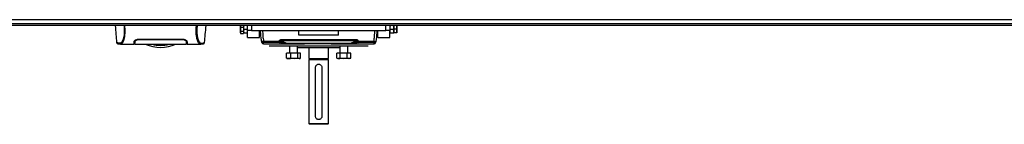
# Model space of a CAD drawing. Header units: millimetres. Extents: x 0 to 420, y 0 to 297.
# Tile 6 of 70: x 130.43 to 197.44, y 77.56 to 84.68. Entities that reach past the tile are written whole.
import ezdxf

# ---------------------------------------------------------------- set-up
doc = ezdxf.new("R2010")
doc.units = ezdxf.units.MM

msp = doc.modelspace()

# ---------------------------------------------------------------- linework, layer by layer
at = {"color": 7, "linetype": 'Continuous', "lineweight": 25}
for p, q in [((220.72025, 84.67969), (59.31867, 84.67969)), ((216.95421, 84.39724), (63.08471, 84.39724)), ((207.00112, 84.27619), (73.0378, 84.27619)), ((145.45865, 84.27619), (145.45331, 84.24863)), ((145.45331, 84.24863), (145.45331, 84.27619)), ((145.45331, 84.24863), (145.46729, 84.17646)), ((145.45331, 84.0331), (145.45331, 84.24863)), ((145.45331, 83.81855), (145.45331, 84.0331)), ((145.46729, 83.88973), (145.45331, 83.81855)), ((145.45331, 83.81855), (145.46729, 83.74736)), ((145.45331, 83.78578), (145.45331, 83.81855)), ((145.45331, 83.78578), (145.4673, 83.74736)), ((145.46729, 84.17646), (145.66852, 84.17646)), ((145.46729, 83.88973), (145.66852, 83.88973)), ((145.68207, 84.27619), (145.66852, 84.15106)), ((145.66852, 84.27619), (145.66852, 84.19549)), ((145.66852, 84.17646), (145.66852, 84.19654)), ((145.66852, 84.13656), (145.66852, 84.17646)), ((145.66852, 84.15106), (145.68366, 84.0112)), ((145.66852, 84.13656), (145.66852, 83.92963)), ((145.66852, 83.88973), (145.66852, 83.92963)), ((145.66852, 83.86992), (145.66852, 83.88973)), ((145.66852, 83.87268), (145.66852, 83.76718)), ((145.66852, 83.74736), (145.66852, 83.76718)), ((145.68366, 83.75437), (145.66852, 83.76581)), ((145.92237, 84.0112), (145.68366, 84.0112)), ((145.92237, 84.0112), (145.93752, 84.15106)), ((145.93752, 83.76581), (145.92237, 83.75437)), ((145.93752, 84.15106), (145.92397, 84.27619)), ((145.93752, 83.95339), (145.93752, 84.27619)), ((146.20652, 83.95339), (145.93752, 83.95339)), ((145.93752, 83.46918), (145.93752, 83.95339)), ((146.20652, 84.27619), (146.20652, 83.95339)), ((146.20652, 83.95339), (155.35261, 83.95339)), ((146.74453, 83.46918), (146.74453, 83.95339)), ((146.74453, 83.87268), (146.82938, 83.87268)), ((146.74453, 83.8673), (146.82658, 83.8673)), ((149.43455, 83.63058), (149.43455, 83.95339)), ((152.12458, 83.63058), (152.12458, 83.95339)), ((154.72975, 83.87268), (154.8146, 83.87268)), ((154.73255, 83.8673), (154.8146, 83.8673)), ((154.8146, 83.46918), (154.8146, 83.95339)), ((155.35261, 83.95339), (155.35261, 84.27619)), ((155.62161, 83.95339), (155.35261, 83.95339)), ((155.63516, 84.27619), (155.62161, 84.15106)), ((155.62161, 84.27619), (155.62161, 83.95339)), ((155.62161, 84.15106), (155.63676, 84.0112)), ((155.62161, 83.46918), (155.62161, 83.95339)), ((155.63676, 83.75437), (155.62161, 83.76581)), ((155.87547, 84.0112), (155.63676, 84.0112)), ((155.87547, 84.0112), (155.89062, 84.15106)), ((155.89062, 83.76581), (155.87547, 83.75437)), ((155.89062, 84.15106), (155.87706, 84.27619)), ((155.89062, 84.27619), (155.89062, 84.24393)), ((155.89062, 84.24393), (155.89062, 84.15106)), ((155.89062, 84.15106), (155.89062, 84.06233)), ((155.89062, 84.06233), (155.89062, 84.02731)), ((156.09184, 84.02731), (155.89062, 84.02731)), ((155.89062, 84.02731), (155.89062, 83.99324)), ((155.89062, 83.99324), (155.89062, 83.88279)), ((155.89062, 83.88279), (155.89062, 83.81653)), ((155.89062, 83.81653), (155.89062, 83.78246)), ((155.89062, 83.78246), (155.89062, 83.76552)), ((156.09184, 83.78246), (155.89062, 83.78246)), ((156.10582, 84.15313), (156.09184, 84.27894)), ((156.09184, 84.02731), (156.10582, 84.15313)), ((156.10582, 83.78585), (156.09184, 83.78246)), ((156.10582, 84.27619), (156.10582, 84.15313)), ((156.10582, 84.15313), (156.10582, 83.90489)), ((156.10582, 83.90489), (156.10582, 83.78585)), ((137.03348, 83.11961), (137.03329, 83.11985)), ((138.26044, 83.09806), (138.26048, 83.20001)), ((138.26212, 83.20277), (138.26141, 83.13833)), ((138.26276, 83.18357), (138.26322, 83.21754)), ((138.26322, 83.21754), (138.26374, 83.25661)), ((138.53995, 83.36283), (141.49897, 83.36283)), ((138.53995, 83.33478), (138.53995, 83.36257)), ((141.49897, 83.33476), (141.49897, 83.36261)), ((141.77616, 83.18355), (141.77505, 83.24844)), ((141.77607, 83.18898), (141.77601, 83.19277)), ((141.77616, 83.18355), (141.77635, 83.17268)), ((141.77645, 83.16698), (141.77635, 83.17268)), ((141.77732, 83.13935), (141.77651, 83.20158)), ((141.77849, 83.10105), (141.77845, 83.20001)), ((141.78415, 83.1883), (141.78372, 83.21297)), ((143.00544, 83.11961), (143.00563, 83.11985)), ((145.46729, 83.74736), (145.66852, 83.74736)), ((145.92237, 83.75437), (145.68366, 83.75437)), ((145.93752, 83.46918), (146.74453, 83.46918)), ((146.74453, 83.66286), (146.85411, 83.6521)), ((146.85411, 83.6521), (146.74453, 83.6521)), ((147.02403, 83.22445), (148.09098, 83.22445)), ((147.02403, 83.13603), (147.02403, 83.22445)), ((148.09098, 83.13603), (147.02403, 83.13603)), ((148.09098, 83.13603), (148.09098, 83.22445)), ((148.13933, 83.1236), (148.09098, 83.13603)), ((148.16844, 83.2048), (148.21678, 83.19275)), ((148.21678, 83.19275), (148.17163, 83.21418)), ((148.25751, 83.338), (153.30162, 83.338)), ((148.25751, 83.25014), (148.25751, 83.338)), ((153.30162, 83.25014), (148.25751, 83.25014)), ((148.25751, 83.25014), (148.64038, 83.06846)), ((152.12458, 83.63058), (149.43455, 83.63058)), ((152.91875, 83.06846), (153.30162, 83.25014)), ((153.30162, 83.25014), (153.30162, 83.338)), ((153.3875, 83.21418), (153.34235, 83.19275)), ((153.34235, 83.19275), (153.39069, 83.2048)), ((153.46815, 83.13603), (153.4198, 83.1236)), ((153.46815, 83.22445), (154.5351, 83.22445)), ((153.46815, 83.13603), (153.46815, 83.22445)), ((154.5351, 83.13603), (153.46815, 83.13603)), ((154.5351, 83.13603), (154.5351, 83.22445)), ((154.76278, 83.6521), (154.71816, 83.6521)), ((154.71876, 83.65643), (154.76278, 83.6521)), ((154.76278, 83.6521), (154.8146, 83.65719)), ((154.8146, 83.6521), (154.76278, 83.6521)), ((154.8146, 83.46918), (155.62161, 83.46918)), ((155.87547, 83.75437), (155.63676, 83.75437)), ((137.28071, 83.02623), (137.28771, 83.02623)), ((137.28771, 83.0257), (138.21387, 83.0257)), ((138.21433, 83.0526), (138.2524, 83.0526)), ((141.77873, 83.03661), (141.77822, 83.07099)), ((141.78649, 83.0526), (141.82458, 83.0526)), ((141.82506, 83.0257), (142.75067, 83.0257)), ((147.01551, 83.03878), (147.53093, 83.03878)), ((154.1421, 82.87738), (147.41703, 82.87738)), ((148.64038, 83.06846), (152.91875, 83.06846)), ((148.64038, 83.06353), (148.64038, 83.06846)), ((152.91875, 83.06353), (148.64038, 83.06353)), ((148.79864, 82.87738), (148.79864, 82.39317)), ((149.33665, 82.39317), (149.33665, 82.87738)), ((152.22248, 82.76977), (149.33665, 82.76977)), ((150.10706, 82.76977), (150.10706, 82.04616)), ((151.45207, 82.04616), (151.45207, 82.76977)), ((152.22248, 82.87738), (152.22248, 82.39317)), ((152.76049, 82.39317), (152.76049, 82.87738)), ((152.91875, 83.06353), (152.91875, 83.06846)), ((154.0282, 83.03878), (154.54362, 83.03878)), ((148.59301, 82.0578), (148.59301, 82.39317)), ((148.87846, 82.39317), (148.59301, 82.39317)), ((148.6169, 82.05192), (148.59301, 82.0578)), ((148.61561, 82.0484), (148.65379, 82.0345)), ((148.73574, 82.0345), (148.65379, 82.0345)), ((149.11578, 82.0345), (148.73574, 82.0345)), ((148.87846, 82.0578), (148.87846, 82.39317)), ((149.35309, 82.39317), (148.87846, 82.39317)), ((148.87846, 82.0578), (149.11578, 82.0345)), ((149.11578, 82.0345), (149.35309, 82.0578)), ((149.44768, 82.0345), (149.11578, 82.0345)), ((149.35309, 82.0578), (149.35309, 82.39317)), ((149.54227, 82.39317), (149.35309, 82.39317)), ((149.35309, 82.0578), (149.44768, 82.0345)), ((149.44768, 82.0345), (149.54227, 82.0578)), ((149.48149, 82.0345), (149.44768, 82.0345)), ((149.48149, 82.0345), (149.51967, 82.0484)), ((149.54227, 82.0578), (149.54227, 82.39317)), ((150.10706, 82.04616), (150.77957, 82.04616)), ((150.10706, 81.97622), (150.10706, 77.61837)), ((150.10706, 81.97622), (150.77957, 81.97622)), ((150.13665, 82.04616), (150.13665, 81.97622)), ((150.77957, 82.04616), (151.45207, 82.04616)), ((150.77957, 81.97622), (151.45207, 81.97622)), ((151.42248, 81.97622), (151.42248, 82.04616)), ((151.45207, 77.61837), (151.45207, 81.97622)), ((152.01405, 82.0578), (152.01405, 82.39317)), ((152.23512, 82.39317), (152.01405, 82.39317)), ((152.02468, 82.05377), (152.07764, 82.0345)), ((152.12459, 82.0345), (152.07764, 82.0345)), ((152.47384, 82.0345), (152.12459, 82.0345)), ((152.23512, 82.0578), (152.23512, 82.39317)), ((152.71256, 82.39317), (152.23512, 82.39317)), ((152.23512, 82.0578), (152.47384, 82.0345)), ((152.47384, 82.0345), (152.71256, 82.0578)), ((152.84074, 82.0345), (152.47384, 82.0345)), ((152.71256, 82.0578), (152.71256, 82.39317)), ((152.96893, 82.39317), (152.71256, 82.39317)), ((152.71256, 82.0578), (152.84074, 82.0345)), ((152.84074, 82.0345), (152.96893, 82.0578)), ((152.90534, 82.0345), (152.84074, 82.0345)), ((152.90534, 82.0345), (152.95829, 82.05377)), ((152.96893, 82.0578), (152.95709, 82.05352)), ((152.96893, 82.0578), (152.96893, 82.39317)), ((150.56436, 78.10258), (150.56436, 81.43821)), ((150.99477, 81.43821), (150.99477, 78.10258)), ((150.10706, 77.61837), (150.16086, 77.56457)), ((150.10706, 77.61837), (151.45207, 77.61837)), ((151.39827, 77.56457), (150.16086, 77.56457)), ((151.39827, 77.56457), (151.45207, 77.61837))]:
    msp.add_line(p, q, dxfattribs=at)
at = {"color": 7, "linetype": 'Continuous', "lineweight": 25, "flags": 128}
msp.add_lwpolyline([(142.7429, 83.02582), (142.71669, 83.0277), (142.69098, 83.03332), (142.66311, 83.04704), (142.65589, 83.05243), (142.64607, 83.06113), (142.63728, 83.07025), (142.63494, 83.0729), (142.63428, 83.07366), (142.63408, 83.07389), (142.634, 83.07397), (142.63398, 83.074), (142.63397, 83.07401), (142.63397, 83.07402), (142.63397, 83.07402), (142.63396, 83.07402), (142.63396, 83.07402), (142.63396, 83.07402), (142.63396, 83.07402), (142.60529, 83.11176), (142.57778, 83.15654), (142.5479, 83.2172), (142.51993, 83.28945), (142.49562, 83.37049), (142.47409, 83.46619), (142.45638, 83.57868), (142.44419, 83.70359), (142.43801, 83.83898), (142.43792, 83.97952), (142.44345, 84.12422), (142.4545, 84.27619)], dxfattribs=at)
at = {"color": 7, "linetype": 'Continuous', "lineweight": 25}
for centre, radius, start, end in [((146.99694, 83.23683), 0.10625, 190.5451877, 270.7915282), ((147.01551, 83.14638), 0.1076, 191.3926402, 270), ((148.24464, 83.66764), 0.46907, 250.8783608, 260.6509407), ((148.06955, 83.23819), 0.10438, 281.8512571, 341.3451391), ((148.25067, 83.68304), 0.47548, 250.7840204, 260.4314604), ((148.11912, 83.22419), 0.1026, 281.3598139, 342.1555436), ((153.44001, 83.22419), 0.1026, 197.8444564, 258.6401861), ((153.30846, 83.68304), 0.47548, 279.5685396, 289.2159796), ((153.31449, 83.66764), 0.46907, 279.3490593, 289.1216392), ((153.48959, 83.23819), 0.10438, 198.6548609, 258.1487429), ((154.54362, 83.14638), 0.1076, 270, 348.6073598), ((154.56219, 83.23683), 0.10625, 269.2084718, 349.4548123), ((140.01946, 85.4867), 2.69003, 247.268445, 292.9124484), ((140.01946, 85.4867), 2.55136, 256.5866744, 283.4447171), ((147.53093, 83.06568), 0.0269, 270, 304.4350229), ((154.0282, 83.06568), 0.0269, 239.8657593, 270)]:
    msp.add_arc(centre, radius, start, end, dxfattribs=at)
for centre, major_axis, ratio, start_param, end_param in [((152.12822, 83.95339), (3.60018, 4.06698), 0.58081566, 2.20365549, 2.20578203), ((152.20567, 83.91658), (3.64858, 3.92791), 0.58216599, 2.22447685, 2.2266034), ((149.35346, 83.91658), (-3.64858, 3.92791), 0.58216599, 4.05658191, 4.05870846), ((149.43091, 83.95339), (-3.60018, 4.06698), 0.58081566, 4.07740327, 4.07952982)]:
    msp.add_ellipse(centre, major_axis=major_axis, ratio=ratio, start_param=start_param, end_param=end_param, dxfattribs=at)
for points, knots in [([(136.92577, 84.27619), (136.9433, 84.07604), (136.97707, 83.69041), (137.01077, 83.30478), (137.02698, 83.1193)], [0, 0, 0, 0, 0.51903279, 1, 1, 1, 1]), ([(137.53281, 84.27619), (137.53682, 84.22846), (137.54478, 84.13359), (137.55045, 83.99248), (137.55051, 83.85574), (137.54412, 83.72627), (137.53151, 83.60731), (137.51343, 83.50122), (137.4909, 83.40867), (137.45668, 83.30327), (137.4084, 83.20319), (137.34921, 83.11954), (137.28902, 83.08231), (137.1987, 83.08165), (137.10229, 83.09581), (137.03483, 83.1084), (137.03386, 83.11643), (137.03348, 83.11961)], [0, 0, 0, 0, 0.03293543, 0.06547319, 0.09814545, 0.13076322, 0.16326802, 0.19603503, 0.22873208, 0.26172606, 0.32742317, 0.39375449, 0.45898655, 0.52551088, 0.70472603, 0.88294372, 1, 1, 1, 1]), ([(137.28771, 83.02623), (137.29392, 83.02613), (137.31496, 83.02581), (137.35533, 83.03103), (137.39433, 83.05954), (137.4241, 83.09757), (137.44244, 83.12448), (137.462, 83.15722), (137.48237, 83.19676), (137.50163, 83.24148), (137.51831, 83.28653), (137.53147, 83.32744), (137.54372, 83.37105), (137.55497, 83.41731), (137.56875, 83.4838), (137.58356, 83.5773), (137.59573, 83.70221), (137.60193, 83.83711), (137.60189, 83.97824), (137.59649, 84.12514), (137.5885, 84.2252), (137.58442, 84.27619)], [0, 0, 0, 0, 0.04410353, 0.14951948, 0.25632536, 0.29580618, 0.33856228, 0.37355739, 0.42045531, 0.47076786, 0.50253416, 0.53585719, 0.56654231, 0.59634022, 0.628096, 0.68977273, 0.75268092, 0.81441027, 0.87472491, 0.93616443, 1, 1, 1, 1]), ([(142.50611, 84.27619), (142.5021, 84.22846), (142.49414, 84.13359), (142.48847, 83.99248), (142.48841, 83.85574), (142.4948, 83.72627), (142.50741, 83.60731), (142.52549, 83.50122), (142.54802, 83.40867), (142.58224, 83.30327), (142.63052, 83.20319), (142.68971, 83.11954), (142.7499, 83.08231), (142.84022, 83.08165), (142.93663, 83.09581), (143.00409, 83.1084), (143.00506, 83.11643), (143.00544, 83.11961)], [0, 0, 0, 0, 0.03293543, 0.06547319, 0.09814545, 0.13076322, 0.16326802, 0.19603503, 0.22873208, 0.26172606, 0.32742317, 0.39375449, 0.45898655, 0.52551088, 0.70472603, 0.88294372, 1, 1, 1, 1]), ([(143.01194, 83.1193), (143.02815, 83.30477), (143.06185, 83.69041), (143.09562, 84.07603), (143.11315, 84.27619)], [0, 0, 0, 0, 0.48094895, 1, 1, 1, 1]), ([(145.46729, 84.17646), (145.46684, 84.17395), (145.4583, 84.12669), (145.45574, 84.07862), (145.45331, 84.0331)], [0, 0, 0, 0, 0.0529743, 1, 1, 1, 1]), ([(145.45331, 84.0331), (145.45504, 83.99492), (145.45722, 83.94683), (145.46557, 83.89949), (145.46729, 83.88973)], [0, 0, 0, 0, 0.79381431, 1, 1, 1, 1]), ([(145.68366, 84.0112), (145.68158, 84.00141), (145.67257, 83.95901), (145.67028, 83.91593), (145.66852, 83.88279)], [0, 0, 0, 0, 0.23085574, 1, 1, 1, 1]), ([(145.66852, 83.88279), (145.67122, 83.84144), (145.67403, 83.79838), (145.68329, 83.75605), (145.68366, 83.75437)], [0, 0, 0, 0, 0.96033739, 1, 1, 1, 1]), ([(145.93752, 83.88279), (145.93576, 83.91593), (145.93347, 83.95901), (145.92445, 84.00141), (145.92237, 84.0112)], [0, 0, 0, 0, 0.76914426, 1, 1, 1, 1]), ([(145.92237, 83.75437), (145.92274, 83.75605), (145.932, 83.79838), (145.93482, 83.84144), (145.93752, 83.88279)], [0, 0, 0, 0, 0.03966261, 1, 1, 1, 1]), ([(146.89249, 83.21738), (146.87441, 83.33151), (146.83599, 83.57417), (146.82899, 83.82208), (146.82528, 83.95339)], [0, 0, 0, 0, 0.47032824, 1, 1, 1, 1]), ([(146.95979, 83.95339), (146.96339, 83.82257), (146.97014, 83.57708), (147.00687, 83.33672), (147.02403, 83.22445)], [0, 0, 0, 0, 0.532907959, 1, 1, 1, 1]), ([(154.5351, 83.22445), (154.55226, 83.33672), (154.58899, 83.57708), (154.59575, 83.82257), (154.59935, 83.95339)], [0, 0, 0, 0, 0.46709204, 1, 1, 1, 1]), ([(154.73385, 83.95339), (154.73014, 83.82208), (154.72314, 83.57417), (154.68472, 83.33151), (154.66664, 83.21738)], [0, 0, 0, 0, 0.52967176, 1, 1, 1, 1]), ([(155.63676, 84.0112), (155.63468, 84.00141), (155.62566, 83.95901), (155.62337, 83.91593), (155.62161, 83.88279)], [0, 0, 0, 0, 0.23085574, 1, 1, 1, 1]), ([(155.62161, 83.88279), (155.62431, 83.84144), (155.62713, 83.79838), (155.63639, 83.75605), (155.63676, 83.75437)], [0, 0, 0, 0, 0.96033739, 1, 1, 1, 1]), ([(155.89062, 83.88279), (155.88885, 83.91593), (155.88656, 83.95901), (155.87755, 84.00141), (155.87547, 84.0112)], [0, 0, 0, 0, 0.76914426, 1, 1, 1, 1]), ([(155.87547, 83.75437), (155.87584, 83.75605), (155.8851, 83.79838), (155.88791, 83.84144), (155.89062, 83.88279)], [0, 0, 0, 0, 0.03966261, 1, 1, 1, 1]), ([(156.10582, 83.90489), (156.10409, 83.93749), (156.10191, 83.97856), (156.09356, 84.01898), (156.09184, 84.02731)], [0, 0, 0, 0, 0.79381431, 1, 1, 1, 1]), ([(156.09184, 83.78246), (156.09229, 83.7846), (156.10083, 83.82496), (156.10339, 83.86601), (156.10582, 83.90489)], [0, 0, 0, 0, 0.0529743, 1, 1, 1, 1]), ([(137.02693, 83.11988), (137.03209, 83.10404), (137.04372, 83.06833), (137.0725, 83.05507), (137.08782, 83.05035), (137.11725, 83.04528), (137.16257, 83.03785), (137.22311, 83.02833), (137.27264, 83.02662), (137.29618, 83.02581)], [0, 0, 0, 0, 0.09524506, 0.21481146, 0.35891782, 0.50454818, 0.68519164, 0.85037784, 1, 1, 1, 1]), ([(138.21387, 83.02594), (138.21387, 83.02586), (138.21384, 83.02504), (138.21393, 83.02748), (138.21428, 83.03725), (138.21546, 83.07135), (138.21721, 83.12192), (138.21873, 83.16519), (138.21939, 83.1838)], [0, 0, 0, 0, 0.02175985, 0.22405071, 0.42672984, 0.63314278, 0.8422428, 1, 1, 1, 1]), ([(138.21939, 83.1838), (138.22428, 83.20156), (138.23406, 83.23706), (138.30014, 83.29502), (138.38933, 83.33994), (138.47618, 83.36063), (138.52368, 83.36227), (138.53995, 83.36283)], [0, 0, 0, 0, 0.24267004, 0.4850883, 0.73180572, 0.90817203, 1, 1, 1, 1]), ([(138.2552, 83.21297), (138.25448, 83.17147), (138.25356, 83.11892), (138.25324, 83.10078), (138.25318, 83.09697)], [0, 0, 0, 0, 0.78995763, 1, 1, 1, 1]), ([(138.31375, 83.29748), (138.29832, 83.28461), (138.26393, 83.25593), (138.2583, 83.22824), (138.2552, 83.21297)], [0, 0, 0, 0, 0.44865939, 1, 1, 1, 1]), ([(138.26, 83.02552), (138.26001, 83.02585), (138.26002, 83.02653), (138.26019, 83.03606), (138.26076, 83.06891), (138.26165, 83.11998), (138.26242, 83.16425), (138.26276, 83.18357)], [0, 0, 0, 0, 0.19851654, 0.40682671, 0.6188004, 0.83361426, 1, 1, 1, 1]), ([(138.26044, 83.09806), (138.26043, 83.09129), (138.26043, 83.08258), (138.26042, 83.07647), (138.26042, 83.07511)], [0, 0, 0, 0, 0.77695019, 1, 1, 1, 1]), ([(138.26322, 83.21754), (138.26304, 83.20489), (138.26268, 83.17958), (138.26227, 83.15551), (138.26206, 83.14347)], [0, 0, 0, 0, 0.49955274, 1, 1, 1, 1]), ([(138.26276, 83.18357), (138.26669, 83.1988), (138.27456, 83.22935), (138.33095, 83.27819), (138.40811, 83.31564), (138.4837, 83.33293), (138.52544, 83.33432), (138.53995, 83.3348)], [0, 0, 0, 0, 0.24096485, 0.48337497, 0.7285961, 0.90568571, 1, 1, 1, 1]), ([(138.53995, 83.3348), (138.64148, 83.33484), (139.14915, 83.33507), (140.13549, 83.33569), (141.0203, 83.3351), (141.49897, 83.33477)], [0, 0, 0, 0, 0.10293933, 0.51469663, 1, 1, 1, 1]), ([(141.49897, 83.36283), (141.53027, 83.36077), (141.59275, 83.35665), (141.67779, 83.32693), (141.75096, 83.28511), (141.80651, 83.23366), (141.81518, 83.20044), (141.81953, 83.1838)], [0, 0, 0, 0, 0.17602394, 0.35136334, 0.54466667, 0.77179405, 1, 1, 1, 1]), ([(141.49897, 83.33477), (141.52573, 83.33314), (141.57859, 83.32992), (141.65131, 83.3064), (141.71443, 83.27258), (141.76451, 83.22853), (141.77217, 83.19897), (141.77616, 83.18355)], [0, 0, 0, 0, 0.17334583, 0.34244333, 0.53261108, 0.75610773, 1, 1, 1, 1]), ([(141.78372, 83.21297), (141.78044, 83.22916), (141.77474, 83.25731), (141.73813, 83.28614), (141.72257, 83.2984)], [0, 0, 0, 0, 0.57480988, 1, 1, 1, 1]), ([(141.77668, 83.15386), (141.7771, 83.1298), (141.778, 83.07796), (141.77859, 83.04441), (141.77867, 83.03956), (141.77869, 83.03881)], [0, 0, 0, 0, 0.42234684, 0.91021093, 1, 1, 1, 1]), ([(141.7785, 83.0754), (141.7785, 83.07765), (141.77849, 83.08498), (141.77849, 83.09447), (141.77849, 83.10105)], [0, 0, 0, 0, 0.30662051, 1, 1, 1, 1]), ([(141.7863, 83.065), (141.78629, 83.06556), (141.78622, 83.06969), (141.78578, 83.0948), (141.78494, 83.14314), (141.78447, 83.16997)], [0, 0, 0, 0, 0.06452215, 0.48065771, 1, 1, 1, 1]), ([(141.81953, 83.1838), (141.82085, 83.14622), (141.82352, 83.06995), (141.82501, 83.02679), (141.82508, 83.02497), (141.82506, 83.02574), (141.82506, 83.02576)], [0, 0, 0, 0, 0.33253016, 0.67483713, 0.99270757, 1, 1, 1, 1]), ([(142.74274, 83.02581), (142.76628, 83.02662), (142.81581, 83.02833), (142.87635, 83.03785), (142.92167, 83.04528), (142.9511, 83.05035), (142.96642, 83.05507), (142.99519, 83.06833), (143.00683, 83.10404), (143.01199, 83.11988)], [0, 0, 0, 0, 0.14962216, 0.31480836, 0.49545182, 0.64108218, 0.78518854, 0.90475494, 1, 1, 1, 1]), ([(146.89249, 83.21738), (146.89421, 83.21633), (146.8977, 83.2142), (146.92199, 83.2142), (146.95641, 83.21653), (146.9923, 83.22027), (147.01519, 83.22328), (147.02403, 83.22445)], [0, 0, 0, 0, 0.22056586, 0.44711149, 0.66490377, 0.87057911, 1, 1, 1, 1]), ([(146.91003, 83.12512), (146.90991, 83.12575), (146.9095, 83.12781), (146.90554, 83.1468), (146.89667, 83.19477), (146.89249, 83.21738)], [0, 0, 0, 0, 0.18582818, 0.61617184, 1, 1, 1, 1]), ([(147.02403, 83.13603), (147.02222, 83.13601), (147.01757, 83.13595), (147.01028, 83.13535), (147.00348, 83.13412), (146.99898, 83.13244), (146.9986, 83.13121), (146.99841, 83.13059)], [0, 0, 0, 0, 0.126014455, 0.325467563, 0.53977465, 0.76949727, 1, 1, 1, 1]), ([(146.99841, 83.13059), (147.00249, 83.10791), (147.00983, 83.0672), (147.0146, 83.04344), (147.01521, 83.04033), (147.01551, 83.03878)], [0, 0, 0, 0, 0.38585796, 0.69258538, 1, 1, 1, 1]), ([(148.09417, 83.23405), (148.10082, 83.249), (148.11407, 83.27876), (148.15184, 83.31148), (148.20042, 83.33388), (148.23718, 83.33653), (148.25751, 83.338)], [0, 0, 0, 0, 0.23654691, 0.47114812, 0.70753748, 1, 1, 1, 1]), ([(148.64038, 83.06353), (148.6266, 83.06375), (148.57501, 83.06455), (148.4829, 83.07084), (148.36625, 83.08221), (148.24835, 83.09963), (148.17515, 83.11572), (148.13933, 83.1236)], [0, 0, 0, 0, 0.05860283, 0.21940983, 0.48277098, 0.74683213, 1, 1, 1, 1]), ([(148.25751, 83.25014), (148.24592, 83.25115), (148.22628, 83.25287), (148.20169, 83.24757), (148.18766, 83.23979), (148.17928, 83.23199), (148.17389, 83.22347), (148.1723, 83.21693), (148.17163, 83.21418)], [0, 0, 0, 0, 0.35162834, 0.59557861, 0.72084645, 0.80170481, 0.91642189, 1, 1, 1, 1]), ([(148.21678, 83.19275), (148.2682, 83.17462), (148.37113, 83.13834), (148.50417, 83.10023), (148.59285, 83.07666), (148.63129, 83.07002), (148.64038, 83.06846)], [0, 0, 0, 0, 0.39797483, 0.7967661, 0.95194523, 1, 1, 1, 1]), ([(152.91875, 83.06846), (152.92712, 83.06989), (152.97324, 83.07779), (153.03751, 83.09573), (153.17366, 83.13367), (153.27135, 83.16789), (153.34235, 83.19275)], [0, 0, 0, 0, 0.04410159, 0.24302211, 0.44989475, 1, 1, 1, 1]), ([(153.4198, 83.1236), (153.34331, 83.10809), (153.23769, 83.08668), (153.09589, 83.07269), (153.02123, 83.06713), (152.9684, 83.06424), (152.93152, 83.06371), (152.91875, 83.06353)], [0, 0, 0, 0, 0.53612896, 0.740311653, 0.843469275, 0.945796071, 1, 1, 1, 1]), ([(153.30162, 83.338), (153.32399, 83.33621), (153.3647, 83.33297), (153.41793, 83.30503), (153.45057, 83.2698), (153.46119, 83.24341), (153.46496, 83.23405)], [0, 0, 0, 0, 0.32163759, 0.58540741, 0.85286275, 1, 1, 1, 1]), ([(153.3875, 83.21418), (153.38638, 83.21828), (153.38424, 83.2261), (153.37623, 83.23606), (153.36185, 83.24611), (153.33563, 83.25303), (153.31428, 83.25122), (153.30162, 83.25014)], [0, 0, 0, 0, 0.12419349, 0.23625566, 0.35170036, 0.61570866, 1, 1, 1, 1]), ([(154.5351, 83.22445), (154.54902, 83.22265), (154.57695, 83.21905), (154.61438, 83.2156), (154.64362, 83.21407), (154.66266, 83.21453), (154.66534, 83.21645), (154.66664, 83.21738)], [0, 0, 0, 0, 0.203156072, 0.40771841, 0.608116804, 0.810228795, 1, 1, 1, 1]), ([(154.56073, 83.13059), (154.5606, 83.13112), (154.56033, 83.1322), (154.55686, 83.13374), (154.55117, 83.135), (154.54363, 83.13587), (154.53794, 83.13598), (154.5351, 83.13603)], [0, 0, 0, 0, 0.19867215, 0.4049264, 0.603668, 0.80260166, 1, 1, 1, 1]), ([(154.54362, 83.03878), (154.54407, 83.04109), (154.54489, 83.04526), (154.55059, 83.07395), (154.55734, 83.11169), (154.56073, 83.13059)], [0, 0, 0, 0, 0.381627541, 0.690232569, 1, 1, 1, 1]), ([(154.66664, 83.21738), (154.66317, 83.19848), (154.65621, 83.16059), (154.65041, 83.13169), (154.64957, 83.12746), (154.6491, 83.12512)], [0, 0, 0, 0, 0.30758184, 0.61678396, 1, 1, 1, 1]), ([(138.25412, 83.05092), (138.24162, 83.05066), (138.21832, 83.05018), (138.21584, 83.04963), (138.2147, 83.04938)], [0, 0, 0, 0, 0.53619641, 1, 1, 1, 1]), ([(138.26001, 83.0266), (138.39977, 83.02253), (138.6856, 83.01419), (139.11984, 83.01313), (139.56455, 83.0134), (140.06218, 83.01392), (140.61048, 83.01403), (141.19886, 83.01206), (141.58768, 83.02188), (141.7789, 83.02671)], [0, 0, 0, 0, 0.12113183, 0.24774381, 0.37318266, 0.49813276, 0.66585272, 0.83566481, 1, 1, 1, 1]), ([(138.26018, 83.03555), (138.26015, 83.03417), (138.2601, 83.03103), (138.26005, 83.0286), (138.26003, 83.02723)], [0, 0, 0, 0, 0.43951281, 1, 1, 1, 1]), ([(141.82422, 83.04938), (141.82256, 83.04977), (141.82041, 83.05028), (141.79589, 83.0507), (141.79033, 83.05079)], [0, 0, 0, 0, 0.773369, 1, 1, 1, 1]), ([(142.75067, 83.0262), (142.74841, 83.0259), (142.74605, 83.02559), (142.74302, 83.02581), (142.7429, 83.02582)], [0, 0, 0, 0, 0.96013712, 1, 1, 1, 1]), ([(147.53093, 83.03878), (147.53093, 83.03878), (147.53093, 83.03878), (147.53859, 83.04102), (147.54624, 83.04326)], [0, 0, 0, 0, 0.000011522, 1, 1, 1, 1]), ([(147.54624, 83.04326), (147.5487, 83.04365), (147.5536, 83.04444), (147.57518, 83.04559), (147.60448, 83.04646), (147.63052, 83.0468), (147.64522, 83.04684), (147.64809, 83.04685)], [0, 0, 0, 0, 0.23641966, 0.47273348, 0.70727655, 0.94275409, 1, 1, 1, 1]), ([(147.64809, 83.04685), (148.2237, 83.04771), (149.37517, 83.04945), (150.99534, 83.04994), (152.50758, 83.04901), (153.44317, 83.04757), (153.91104, 83.04685)], [0, 0, 0, 0, 0.275790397, 0.551706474, 0.77581954, 1, 1, 1, 1]), ([(153.91104, 83.04685), (153.92307, 83.04677), (153.94716, 83.04663), (153.97853, 83.04579), (154.00149, 83.04469), (154.01069, 83.0438), (154.01256, 83.04334), (154.01289, 83.04326)], [0, 0, 0, 0, 0.239241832, 0.478796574, 0.715529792, 0.950473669, 1, 1, 1, 1]), ([(154.01289, 83.04326), (154.02055, 83.04102), (154.0282, 83.03878), (154.0282, 83.03878), (154.0282, 83.03878)], [0, 0, 0, 0, 0.99998848, 1, 1, 1, 1]), ([(148.59301, 82.0578), (148.59551, 82.05705), (148.64256, 82.04282), (148.69042, 82.03855), (148.73574, 82.0345)], [0, 0, 0, 0, 0.0529743, 1, 1, 1, 1]), ([(148.73574, 82.0345), (148.77374, 82.03738), (148.82162, 82.04101), (148.86875, 82.05493), (148.87846, 82.0578)], [0, 0, 0, 0, 0.79381431, 1, 1, 1, 1]), ([(152.01405, 82.0578), (152.01598, 82.05705), (152.05242, 82.04282), (152.08948, 82.03855), (152.12459, 82.0345)], [0, 0, 0, 0, 0.0529743, 1, 1, 1, 1]), ([(152.12459, 82.0345), (152.15402, 82.03738), (152.1911, 82.04101), (152.2276, 82.05493), (152.23512, 82.0578)], [0, 0, 0, 0, 0.79381431, 1, 1, 1, 1]), ([(150.56436, 81.43821), (150.56662, 81.46171), (150.57112, 81.50868), (150.60609, 81.57164), (150.65855, 81.62119), (150.72601, 81.65095), (150.79886, 81.65648), (150.86789, 81.63856), (150.92756, 81.59983), (150.97223, 81.5428), (150.99258, 81.48497), (150.99425, 81.44927), (150.99477, 81.43821)], [0, 0, 0, 0, 0.10357218, 0.20701202, 0.3138437, 0.42316983, 0.52894039, 0.63091354, 0.7342076, 0.84200215, 0.95105515, 1, 1, 1, 1]), ([(150.99477, 78.10258), (150.99251, 78.07908), (150.98801, 78.03211), (150.95304, 77.96914), (150.90058, 77.9196), (150.83312, 77.88984), (150.76027, 77.88431), (150.69124, 77.90223), (150.63157, 77.94096), (150.5869, 77.99799), (150.56655, 78.05582), (150.56488, 78.09152), (150.56436, 78.10258)], [0, 0, 0, 0, 0.10357218, 0.207012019, 0.313843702, 0.423169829, 0.528940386, 0.630913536, 0.734207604, 0.84200215, 0.951055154, 1, 1, 1, 1])]:
    msp.add_open_spline(points, degree=3, knots=knots, dxfattribs=at)

doc.saveas('drawing.dxf')
